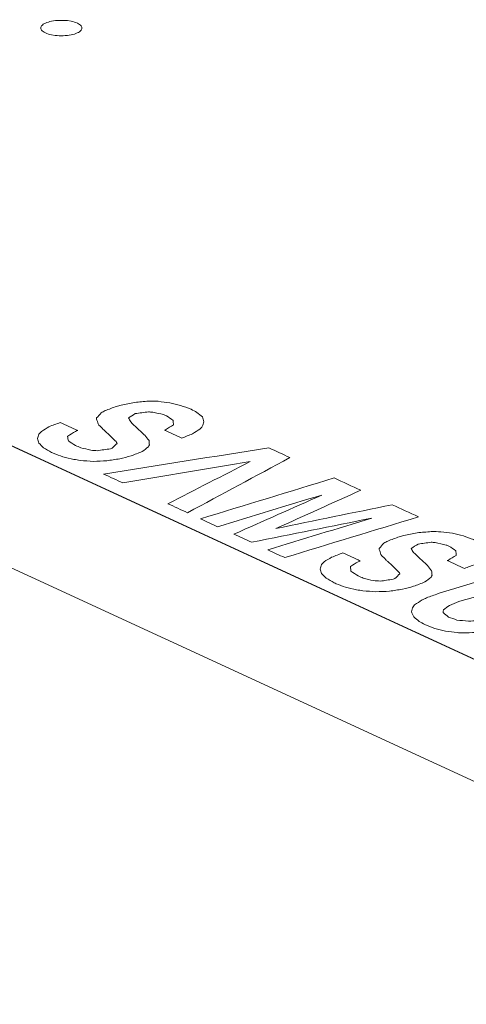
# Model space of a CAD drawing. Header units: inches. Extents: x 511 to 849, y 252 to 484.
# Tile 31 of 235: x 647.38 to 652.79, y 284 to 295.94. Entities that reach past the tile are written whole.
import ezdxf

# ---------------------------------------------------------------- set-up
doc = ezdxf.new("R2010")
doc.units = ezdxf.units.IN
doc.header["$MEASUREMENT"] = 0
doc.layers.add('1', color=7, linetype='Continuous')

# ---------------------------------------------------------------- blocks, each defined once
blk = doc.blocks.new('block 3551')
at = {"layer": '1', "color": 18, "lineweight": 13, "true_color": 0x4c0000}
blk.add_lwpolyline([(682.1, 274.711), (617.853, 304.348)], dxfattribs=at)
blk = doc.blocks.new('block 3567')
at = {"layer": '1', "color": 18, "lineweight": 13, "true_color": 0x4c0000}
blk.add_lwpolyline([(682.1, 274.711), (617.853, 304.348)], dxfattribs=at)
blk = doc.blocks.new('block 5629')
at = {"layer": '1', "color": 155, "lineweight": 18, "true_color": 0x4c7299}
blk.add_lwpolyline([(682.1, 274.711), (617.853, 304.348)], dxfattribs=at)
blk = doc.blocks.new('block 5651')
at = {"layer": '1', "color": 155, "lineweight": 18, "true_color": 0x4c7299}
blk.add_lwpolyline([(682.1, 273.228), (617.853, 302.865)], dxfattribs=at)
blk = doc.blocks.new('block 5659')
at = {"layer": '1', "color": 18, "lineweight": 13, "true_color": 0x4c0000}
blk.add_lwpolyline([(661.499, 284.214), (637.262, 295.394), (625.144, 300.984), (619.085, 303.779), (618.327, 304.129), (617.949, 304.303), (618.2, 304.454), (618.91, 304.836), (618.973, 305.299), (618.364, 305.709), (617.291, 305.932)], dxfattribs=at)
blk = doc.blocks.new('block 5721')
at = {"layer": '1', "color": 18, "lineweight": 13, "true_color": 0x4c0000}
blk.add_lwpolyline([(647.724, 295.914), (647.743, 295.919), (647.764, 295.924), (647.787, 295.928), (647.81, 295.931), (647.834, 295.933), (647.859, 295.934), (647.909, 295.934), (647.933, 295.933), (647.956, 295.931), (648, 295.924), (648.021, 295.919), (648.041, 295.914), (648.059, 295.907), (648.076, 295.9), (648.091, 295.893), (648.104, 295.885), (648.114, 295.876), (648.122, 295.867), (648.128, 295.859), (648.131, 295.85), (648.132, 295.841), (648.131, 295.832), (648.128, 295.823), (648.121, 295.813), (648.113, 295.805), (648.102, 295.796), (648.089, 295.788), (648.074, 295.781), (648.058, 295.774), (648.04, 295.768), (648.021, 295.763), (648, 295.758), (647.978, 295.754), (647.955, 295.751), (647.93, 295.749), (647.905, 295.747), (647.856, 295.748), (647.831, 295.749), (647.808, 295.751), (647.764, 295.758), (647.743, 295.763), (647.724, 295.768), (647.705, 295.775), (647.688, 295.782), (647.673, 295.789), (647.661, 295.797), (647.65, 295.806), (647.642, 295.814), (647.637, 295.823), (647.633, 295.832), (647.632, 295.841), (647.633, 295.85), (647.637, 295.859), (647.643, 295.868), (647.652, 295.877), (647.663, 295.886), (647.676, 295.894), (647.69, 295.901), (647.707, 295.908), (647.724, 295.914)], dxfattribs=at)
blk = doc.blocks.new('block 5811')
at = {"layer": '1', "color": 18, "lineweight": 13, "true_color": 0x4c0000}
blk.add_lwpolyline([(647.724, 295.914), (647.743, 295.919), (647.764, 295.924), (647.787, 295.928), (647.81, 295.931), (647.834, 295.933), (647.859, 295.934), (647.909, 295.934), (647.933, 295.933), (647.956, 295.931), (648, 295.924), (648.021, 295.919), (648.041, 295.914), (648.059, 295.907), (648.076, 295.9), (648.091, 295.893), (648.104, 295.885), (648.114, 295.876), (648.122, 295.867), (648.128, 295.859), (648.131, 295.85), (648.132, 295.841), (648.131, 295.832), (648.128, 295.823), (648.121, 295.813), (648.113, 295.805), (648.102, 295.796), (648.089, 295.788), (648.074, 295.781), (648.058, 295.774), (648.04, 295.768), (648.021, 295.763), (648, 295.758), (647.978, 295.754), (647.955, 295.751), (647.93, 295.749), (647.905, 295.747), (647.856, 295.748), (647.831, 295.749), (647.808, 295.751), (647.764, 295.758), (647.743, 295.763), (647.724, 295.768), (647.705, 295.775), (647.688, 295.782), (647.673, 295.789), (647.661, 295.797), (647.65, 295.806), (647.642, 295.814), (647.637, 295.823), (647.633, 295.832), (647.632, 295.841), (647.633, 295.85), (647.637, 295.859), (647.643, 295.868), (647.652, 295.877), (647.663, 295.886), (647.676, 295.894), (647.69, 295.901), (647.707, 295.908), (647.724, 295.914)], dxfattribs=at)
blk = doc.blocks.new('block 5837')
at = {"layer": '1', "color": 18, "lineweight": 13, "true_color": 0x4c0000}
blk.add_lwpolyline([(661.499, 284.214), (637.262, 295.394), (625.144, 300.984), (619.085, 303.779), (618.327, 304.129), (617.949, 304.303), (618.2, 304.454), (618.91, 304.836), (618.973, 305.299), (618.364, 305.709), (617.291, 305.932)], dxfattribs=at)
blk = doc.blocks.new('block 5871')
at = {"layer": '1', "color": 18, "lineweight": 13, "true_color": 0x4c0000}
blk.add_open_spline([(652.214, 289.912), (651.673, 289.747), (651.133, 289.582), (650.593, 289.417), (650.524, 289.448), (650.456, 289.48), (650.387, 289.511), (650.807, 289.64), (651.227, 289.768), (651.647, 289.896), (651.161, 289.798), (650.675, 289.701), (650.189, 289.603), (650.118, 289.636), (650.047, 289.668), (649.976, 289.701), (650.331, 289.859), (650.687, 290.017), (651.042, 290.176), (650.618, 290.049), (650.198, 289.921), (649.778, 289.792), (649.709, 289.824), (649.64, 289.856), (649.571, 289.888), (650.111, 290.053), (650.651, 290.218), (651.191, 290.383), (651.299, 290.333), (651.408, 290.283), (651.516, 290.234), (651.172, 290.079), (650.827, 289.925), (650.483, 289.77), (650.955, 289.866), (651.425, 289.962), (651.895, 290.059), (652.001, 290.01), (652.107, 289.961), (652.214, 289.912)], degree=3, knots=[0, 0, 0, 0, 1, 1, 1, 2, 2, 2, 3, 3, 3, 4, 4, 4, 5, 5, 5, 6, 6, 6, 7, 7, 7, 8, 8, 8, 9, 9, 9, 10, 10, 10, 11, 11, 11, 12, 12, 12, 13, 13, 13, 13], dxfattribs=at)
blk = doc.blocks.new('block 5872')
at = {"layer": '1', "color": 18, "lineweight": 13, "true_color": 0x4c0000}
blk.add_open_spline([(651.508, 289.376), (651.499, 289.373), (651.49, 289.37), (651.481, 289.367), (651.451, 289.348), (651.421, 289.329), (651.391, 289.31), (651.39, 289.308), (651.389, 289.306), (651.388, 289.304), (651.391, 289.286), (651.393, 289.268), (651.395, 289.251), (651.425, 289.232), (651.454, 289.213), (651.483, 289.195), (651.504, 289.186), (651.525, 289.177), (651.545, 289.168), (651.586, 289.158), (651.627, 289.148), (651.668, 289.138), (651.695, 289.136), (651.722, 289.134), (651.749, 289.132), (651.802, 289.139), (651.854, 289.147), (651.907, 289.155), (651.914, 289.158), (651.921, 289.16), (651.928, 289.163), (651.948, 289.182), (651.968, 289.202), (651.988, 289.221), (651.984, 289.228), (651.981, 289.234), (651.977, 289.241), (651.956, 289.262), (651.934, 289.283), (651.913, 289.304), (651.889, 289.326), (651.866, 289.348), (651.842, 289.369), (651.834, 289.377), (651.826, 289.384), (651.818, 289.392), (651.801, 289.409), (651.784, 289.426), (651.767, 289.444), (651.764, 289.448), (651.762, 289.452), (651.759, 289.456), (651.752, 289.476), (651.745, 289.496), (651.739, 289.516), (651.739, 289.52), (651.738, 289.525), (651.738, 289.529), (651.757, 289.55), (651.775, 289.571), (651.793, 289.592), (651.809, 289.601), (651.825, 289.609), (651.841, 289.618), (651.888, 289.635), (651.935, 289.653), (651.981, 289.67), (651.999, 289.675), (652.018, 289.681), (652.036, 289.686), (652.09, 289.697), (652.145, 289.708), (652.199, 289.719), (652.256, 289.723), (652.313, 289.728), (652.369, 289.732), (652.408, 289.732), (652.447, 289.732), (652.486, 289.731), (652.533, 289.725), (652.581, 289.72), (652.628, 289.714), (652.672, 289.703), (652.715, 289.693), (652.759, 289.682), (652.801, 289.666), (652.843, 289.651), (652.885, 289.635), (652.909, 289.622), (652.933, 289.608), (652.957, 289.595), (652.979, 289.577), (653, 289.559), (653.022, 289.541), (653.028, 289.522), (653.035, 289.503), (653.041, 289.484), (653.035, 289.465), (653.029, 289.446), (653.023, 289.426), (653.013, 289.416), (653.003, 289.405), (652.993, 289.394), (652.964, 289.375), (652.934, 289.355), (652.905, 289.336), (652.861, 289.319), (652.816, 289.302), (652.772, 289.285), (652.702, 289.317), (652.633, 289.35), (652.563, 289.382), (652.568, 289.383), (652.572, 289.385), (652.577, 289.386), (652.608, 289.405), (652.639, 289.425), (652.67, 289.444), (652.67, 289.464), (652.67, 289.482), (652.669, 289.5), (652.641, 289.519), (652.612, 289.537), (652.584, 289.556), (652.573, 289.561), (652.562, 289.565), (652.551, 289.57), (652.507, 289.58), (652.462, 289.59), (652.418, 289.6), (652.401, 289.601), (652.384, 289.602), (652.368, 289.604), (652.315, 289.596), (652.262, 289.589), (652.21, 289.582), (652.182, 289.564), (652.154, 289.546), (652.126, 289.528), (652.135, 289.512), (652.144, 289.497), (652.153, 289.481), (652.206, 289.429), (652.26, 289.379), (652.314, 289.329), (652.318, 289.327), (652.321, 289.324), (652.324, 289.321), (652.341, 289.3), (652.358, 289.279), (652.374, 289.258), (652.376, 289.24), (652.377, 289.221), (652.379, 289.203), (652.375, 289.195), (652.372, 289.187), (652.368, 289.179), (652.343, 289.16), (652.318, 289.141), (652.292, 289.122), (652.247, 289.104), (652.201, 289.087), (652.156, 289.069), (652.111, 289.057), (652.067, 289.046), (652.022, 289.034), (651.968, 289.026), (651.915, 289.018), (651.861, 289.01), (651.807, 289.007), (651.753, 289.005), (651.699, 289.003), (651.646, 289.007), (651.593, 289.011), (651.54, 289.015), (651.514, 289.019), (651.488, 289.023), (651.463, 289.026), (651.418, 289.037), (651.373, 289.047), (651.328, 289.058), (651.29, 289.072), (651.253, 289.087), (651.215, 289.101), (651.207, 289.105), (651.198, 289.109), (651.19, 289.113), (651.158, 289.131), (651.126, 289.149), (651.095, 289.168), (651.076, 289.186), (651.057, 289.205), (651.039, 289.224), (651.032, 289.242), (651.026, 289.261), (651.02, 289.279), (651.026, 289.296), (651.032, 289.314), (651.039, 289.332), (651.049, 289.343), (651.059, 289.355), (651.069, 289.366), (651.1, 289.385), (651.131, 289.403), (651.161, 289.422), (651.207, 289.439), (651.252, 289.457), (651.297, 289.474), (651.367, 289.441), (651.438, 289.409), (651.508, 289.376)], degree=3, knots=[0, 0, 0, 0, 1, 1, 1, 2, 2, 2, 3, 3, 3, 4, 4, 4, 5, 5, 5, 6, 6, 6, 7, 7, 7, 8, 8, 8, 9, 9, 9, 10, 10, 10, 11, 11, 11, 12, 12, 12, 13, 13, 13, 14, 14, 14, 15, 15, 15, 16, 16, 16, 17, 17, 17, 18, 18, 18, 19, 19, 19, 20, 20, 20, 21, 21, 21, 22, 22, 22, 23, 23, 23, 24, 24, 24, 25, 25, 25, 26, 26, 26, 27, 27, 27, 28, 28, 28, 29, 29, 29, 30, 30, 30, 31, 31, 31, 32, 32, 32, 33, 33, 33, 34, 34, 34, 35, 35, 35, 36, 36, 36, 37, 37, 37, 38, 38, 38, 39, 39, 39, 40, 40, 40, 41, 41, 41, 42, 42, 42, 43, 43, 43, 44, 44, 44, 45, 45, 45, 46, 46, 46, 47, 47, 47, 48, 48, 48, 49, 49, 49, 50, 50, 50, 51, 51, 51, 52, 52, 52, 53, 53, 53, 54, 54, 54, 55, 55, 55, 56, 56, 56, 57, 57, 57, 58, 58, 58, 59, 59, 59, 60, 60, 60, 61, 61, 61, 62, 62, 62, 63, 63, 63, 64, 64, 64, 65, 65, 65, 66, 66, 66, 67, 67, 67, 68, 68, 68, 69, 69, 69, 70, 70, 70, 70], dxfattribs=at)
blk = doc.blocks.new('block 5873')
at = {"layer": '1', "color": 18, "lineweight": 13, "true_color": 0x4c0000}
blk.add_open_spline([(648.08, 290.958), (648.071, 290.955), (648.062, 290.952), (648.053, 290.948), (648.022, 290.93), (647.991, 290.911), (647.961, 290.892), (647.96, 290.89), (647.959, 290.889), (647.958, 290.887), (647.961, 290.869), (647.964, 290.85), (647.967, 290.832), (647.996, 290.814), (648.025, 290.795), (648.054, 290.776), (648.075, 290.767), (648.096, 290.759), (648.117, 290.75), (648.158, 290.74), (648.199, 290.73), (648.24, 290.719), (648.266, 290.718), (648.292, 290.716), (648.318, 290.714), (648.371, 290.722), (648.424, 290.73), (648.477, 290.737), (648.484, 290.74), (648.492, 290.742), (648.5, 290.744), (648.519, 290.764), (648.538, 290.784), (648.558, 290.803), (648.554, 290.81), (648.55, 290.817), (648.547, 290.824), (648.526, 290.844), (648.505, 290.865), (648.484, 290.885), (648.461, 290.907), (648.437, 290.929), (648.414, 290.951), (648.406, 290.958), (648.398, 290.966), (648.39, 290.973), (648.373, 290.99), (648.356, 291.008), (648.338, 291.025), (648.335, 291.03), (648.332, 291.034), (648.329, 291.038), (648.322, 291.058), (648.315, 291.078), (648.308, 291.098), (648.309, 291.103), (648.309, 291.107), (648.31, 291.111), (648.328, 291.132), (648.347, 291.152), (648.365, 291.173), (648.381, 291.182), (648.397, 291.191), (648.413, 291.2), (648.459, 291.217), (648.505, 291.235), (648.551, 291.252), (648.57, 291.257), (648.588, 291.263), (648.607, 291.268), (648.662, 291.279), (648.716, 291.289), (648.771, 291.3), (648.827, 291.305), (648.883, 291.31), (648.939, 291.315), (648.978, 291.314), (649.018, 291.313), (649.058, 291.313), (649.104, 291.307), (649.151, 291.302), (649.197, 291.296), (649.241, 291.286), (649.285, 291.275), (649.329, 291.264), (649.371, 291.248), (649.414, 291.232), (649.456, 291.217), (649.48, 291.204), (649.503, 291.191), (649.527, 291.178), (649.549, 291.159), (649.571, 291.141), (649.593, 291.123), (649.599, 291.104), (649.605, 291.085), (649.611, 291.066), (649.605, 291.047), (649.599, 291.028), (649.592, 291.009), (649.583, 290.998), (649.573, 290.987), (649.563, 290.976), (649.533, 290.957), (649.504, 290.938), (649.474, 290.918), (649.431, 290.901), (649.387, 290.884), (649.344, 290.867), (649.274, 290.899), (649.204, 290.931), (649.134, 290.963), (649.138, 290.965), (649.143, 290.967), (649.147, 290.969), (649.178, 290.988), (649.21, 291.007), (649.242, 291.026), (649.241, 291.046), (649.24, 291.064), (649.238, 291.082), (649.211, 291.101), (649.183, 291.119), (649.156, 291.138), (649.144, 291.143), (649.132, 291.147), (649.12, 291.152), (649.077, 291.162), (649.033, 291.172), (648.99, 291.181), (648.973, 291.183), (648.956, 291.184), (648.939, 291.185), (648.886, 291.178), (648.833, 291.171), (648.779, 291.164), (648.751, 291.146), (648.724, 291.129), (648.696, 291.111), (648.705, 291.095), (648.714, 291.079), (648.723, 291.063), (648.776, 291.012), (648.83, 290.962), (648.884, 290.912), (648.887, 290.909), (648.89, 290.906), (648.894, 290.903), (648.911, 290.882), (648.928, 290.861), (648.946, 290.839), (648.947, 290.821), (648.949, 290.803), (648.95, 290.785), (648.947, 290.777), (648.943, 290.769), (648.94, 290.761), (648.914, 290.742), (648.889, 290.723), (648.864, 290.704), (648.818, 290.686), (648.773, 290.668), (648.727, 290.65), (648.682, 290.639), (648.637, 290.628), (648.592, 290.616), (648.539, 290.608), (648.485, 290.6), (648.432, 290.591), (648.378, 290.589), (648.324, 290.587), (648.271, 290.584), (648.218, 290.588), (648.165, 290.592), (648.112, 290.596), (648.085, 290.6), (648.059, 290.605), (648.032, 290.609), (647.988, 290.619), (647.944, 290.629), (647.9, 290.639), (647.861, 290.654), (647.823, 290.669), (647.784, 290.684), (647.777, 290.687), (647.769, 290.691), (647.761, 290.694), (647.729, 290.713), (647.697, 290.731), (647.664, 290.75), (647.646, 290.769), (647.628, 290.787), (647.61, 290.806), (647.604, 290.824), (647.598, 290.842), (647.592, 290.86), (647.597, 290.878), (647.603, 290.896), (647.608, 290.914), (647.619, 290.925), (647.63, 290.936), (647.641, 290.948), (647.671, 290.967), (647.701, 290.986), (647.731, 291.005), (647.777, 291.022), (647.822, 291.039), (647.868, 291.055), (647.939, 291.023), (648.009, 290.99), (648.08, 290.958)], degree=3, knots=[0, 0, 0, 0, 1, 1, 1, 2, 2, 2, 3, 3, 3, 4, 4, 4, 5, 5, 5, 6, 6, 6, 7, 7, 7, 8, 8, 8, 9, 9, 9, 10, 10, 10, 11, 11, 11, 12, 12, 12, 13, 13, 13, 14, 14, 14, 15, 15, 15, 16, 16, 16, 17, 17, 17, 18, 18, 18, 19, 19, 19, 20, 20, 20, 21, 21, 21, 22, 22, 22, 23, 23, 23, 24, 24, 24, 25, 25, 25, 26, 26, 26, 27, 27, 27, 28, 28, 28, 29, 29, 29, 30, 30, 30, 31, 31, 31, 32, 32, 32, 33, 33, 33, 34, 34, 34, 35, 35, 35, 36, 36, 36, 37, 37, 37, 38, 38, 38, 39, 39, 39, 40, 40, 40, 41, 41, 41, 42, 42, 42, 43, 43, 43, 44, 44, 44, 45, 45, 45, 46, 46, 46, 47, 47, 47, 48, 48, 48, 49, 49, 49, 50, 50, 50, 51, 51, 51, 52, 52, 52, 53, 53, 53, 54, 54, 54, 55, 55, 55, 56, 56, 56, 57, 57, 57, 58, 58, 58, 59, 59, 59, 60, 60, 60, 61, 61, 61, 62, 62, 62, 63, 63, 63, 64, 64, 64, 65, 65, 65, 66, 66, 66, 67, 67, 67, 68, 68, 68, 69, 69, 69, 70, 70, 70, 70], dxfattribs=at)
blk = doc.blocks.new('block 5874')
at = {"layer": '1', "color": 18, "lineweight": 13, "true_color": 0x4c0000}
blk.add_open_spline([(650.655, 290.631), (650.241, 290.407), (649.827, 290.184), (649.413, 289.961), (649.333, 289.998), (649.254, 290.034), (649.175, 290.071), (649.508, 290.241), (649.841, 290.412), (650.174, 290.583), (649.659, 290.496), (649.144, 290.409), (648.629, 290.323), (648.551, 290.359), (648.473, 290.395), (648.394, 290.431), (649.063, 290.537), (649.731, 290.643), (650.399, 290.749), (650.485, 290.709), (650.57, 290.67), (650.655, 290.631)], degree=3, knots=[0, 0, 0, 0, 1, 1, 1, 2, 2, 2, 3, 3, 3, 4, 4, 4, 5, 5, 5, 6, 6, 6, 7, 7, 7, 7], dxfattribs=at)
blk = doc.blocks.new('block 5875')
at = {"layer": '1', "color": 18, "lineweight": 13, "true_color": 0x4c0000}
blk.add_open_spline([(654.381, 288.912), (654.032, 288.805), (653.683, 288.698), (653.333, 288.592), (653.302, 288.582), (653.271, 288.573), (653.24, 288.564), (653.184, 288.552), (653.128, 288.54), (653.072, 288.528), (653.018, 288.521), (652.964, 288.515), (652.91, 288.508), (652.858, 288.507), (652.805, 288.505), (652.752, 288.504), (652.73, 288.505), (652.707, 288.506), (652.684, 288.507), (652.637, 288.513), (652.59, 288.519), (652.543, 288.526), (652.5, 288.536), (652.456, 288.547), (652.412, 288.558), (652.372, 288.573), (652.331, 288.589), (652.291, 288.605), (652.268, 288.618), (652.244, 288.631), (652.221, 288.644), (652.2, 288.661), (652.179, 288.679), (652.158, 288.697), (652.147, 288.72), (652.138, 288.741), (652.128, 288.761), (652.135, 288.781), (652.142, 288.802), (652.148, 288.822), (652.155, 288.829), (652.161, 288.837), (652.167, 288.844), (652.198, 288.864), (652.229, 288.884), (652.26, 288.905), (652.277, 288.913), (652.294, 288.921), (652.311, 288.929), (652.359, 288.946), (652.406, 288.963), (652.453, 288.98), (652.81, 289.089), (653.167, 289.198), (653.524, 289.307), (653.6, 289.272), (653.675, 289.237), (653.751, 289.203), (653.403, 289.096), (653.054, 288.99), (652.706, 288.883), (652.667, 288.868), (652.628, 288.853), (652.589, 288.838), (652.565, 288.82), (652.542, 288.802), (652.518, 288.783), (652.516, 288.772), (652.515, 288.761), (652.513, 288.75), (652.535, 288.732), (652.557, 288.714), (652.579, 288.696), (652.613, 288.684), (652.647, 288.672), (652.68, 288.66), (652.727, 288.655), (652.774, 288.65), (652.821, 288.646), (652.857, 288.648), (652.892, 288.651), (652.928, 288.653), (652.984, 288.666), (653.041, 288.679), (653.097, 288.692), (653.45, 288.8), (653.803, 288.908), (654.157, 289.015), (654.232, 288.981), (654.306, 288.946), (654.381, 288.912)], degree=3, knots=[0, 0, 0, 0, 1, 1, 1, 2, 2, 2, 3, 3, 3, 4, 4, 4, 5, 5, 5, 6, 6, 6, 7, 7, 7, 8, 8, 8, 9, 9, 9, 10, 10, 10, 11, 11, 11, 12, 12, 12, 13, 13, 13, 14, 14, 14, 15, 15, 15, 16, 16, 16, 17, 17, 17, 18, 18, 18, 19, 19, 19, 20, 20, 20, 21, 21, 21, 22, 22, 22, 23, 23, 23, 24, 24, 24, 25, 25, 25, 26, 26, 26, 27, 27, 27, 28, 28, 28, 29, 29, 29, 30, 30, 30, 30], dxfattribs=at)
blk = doc.blocks.new('block 5903')
at = {"layer": '1', "color": 18, "lineweight": 13, "true_color": 0x4c0000}
blk.add_open_spline([(648.08, 290.958), (648.071, 290.955), (648.062, 290.952), (648.053, 290.948), (648.022, 290.93), (647.991, 290.911), (647.961, 290.892), (647.96, 290.89), (647.959, 290.889), (647.958, 290.887), (647.961, 290.869), (647.964, 290.85), (647.967, 290.832), (647.996, 290.814), (648.025, 290.795), (648.054, 290.776), (648.075, 290.767), (648.096, 290.759), (648.117, 290.75), (648.158, 290.74), (648.199, 290.73), (648.24, 290.719), (648.266, 290.718), (648.292, 290.716), (648.318, 290.714), (648.371, 290.722), (648.424, 290.73), (648.477, 290.737), (648.484, 290.74), (648.492, 290.742), (648.5, 290.744), (648.519, 290.764), (648.538, 290.784), (648.558, 290.803), (648.554, 290.81), (648.55, 290.817), (648.547, 290.824), (648.526, 290.844), (648.505, 290.865), (648.484, 290.885), (648.461, 290.907), (648.437, 290.929), (648.414, 290.951), (648.406, 290.958), (648.398, 290.966), (648.39, 290.973), (648.373, 290.99), (648.356, 291.008), (648.338, 291.025), (648.335, 291.03), (648.332, 291.034), (648.329, 291.038), (648.322, 291.058), (648.315, 291.078), (648.308, 291.098), (648.309, 291.103), (648.309, 291.107), (648.31, 291.111), (648.328, 291.132), (648.347, 291.152), (648.365, 291.173), (648.381, 291.182), (648.397, 291.191), (648.413, 291.2), (648.459, 291.217), (648.505, 291.235), (648.551, 291.252), (648.57, 291.257), (648.588, 291.263), (648.607, 291.268), (648.662, 291.279), (648.716, 291.289), (648.771, 291.3), (648.827, 291.305), (648.883, 291.31), (648.939, 291.315), (648.978, 291.314), (649.018, 291.313), (649.058, 291.313), (649.104, 291.307), (649.151, 291.302), (649.197, 291.296), (649.241, 291.286), (649.285, 291.275), (649.329, 291.264), (649.371, 291.248), (649.414, 291.232), (649.456, 291.217), (649.48, 291.204), (649.503, 291.191), (649.527, 291.178), (649.549, 291.159), (649.571, 291.141), (649.593, 291.123), (649.599, 291.104), (649.605, 291.085), (649.611, 291.066), (649.605, 291.047), (649.599, 291.028), (649.592, 291.009), (649.583, 290.998), (649.573, 290.987), (649.563, 290.976), (649.533, 290.957), (649.504, 290.938), (649.474, 290.918), (649.431, 290.901), (649.387, 290.884), (649.344, 290.867), (649.274, 290.899), (649.204, 290.931), (649.134, 290.963), (649.138, 290.965), (649.143, 290.967), (649.147, 290.969), (649.178, 290.988), (649.21, 291.007), (649.242, 291.026), (649.241, 291.046), (649.24, 291.064), (649.238, 291.082), (649.211, 291.101), (649.183, 291.119), (649.156, 291.138), (649.144, 291.143), (649.132, 291.147), (649.12, 291.152), (649.077, 291.162), (649.033, 291.172), (648.99, 291.181), (648.973, 291.183), (648.956, 291.184), (648.939, 291.185), (648.886, 291.178), (648.833, 291.171), (648.779, 291.164), (648.751, 291.146), (648.724, 291.129), (648.696, 291.111), (648.705, 291.095), (648.714, 291.079), (648.723, 291.063), (648.776, 291.012), (648.83, 290.962), (648.884, 290.912), (648.887, 290.909), (648.89, 290.906), (648.894, 290.903), (648.911, 290.882), (648.928, 290.861), (648.946, 290.839), (648.947, 290.821), (648.949, 290.803), (648.95, 290.785), (648.947, 290.777), (648.943, 290.769), (648.94, 290.761), (648.914, 290.742), (648.889, 290.723), (648.864, 290.704), (648.818, 290.686), (648.773, 290.668), (648.727, 290.65), (648.682, 290.639), (648.637, 290.628), (648.592, 290.616), (648.539, 290.608), (648.485, 290.6), (648.432, 290.591), (648.378, 290.589), (648.324, 290.587), (648.271, 290.584), (648.218, 290.588), (648.165, 290.592), (648.112, 290.596), (648.085, 290.6), (648.059, 290.605), (648.032, 290.609), (647.988, 290.619), (647.944, 290.629), (647.9, 290.639), (647.861, 290.654), (647.823, 290.669), (647.784, 290.684), (647.777, 290.687), (647.769, 290.691), (647.761, 290.694), (647.729, 290.713), (647.697, 290.731), (647.664, 290.75), (647.646, 290.769), (647.628, 290.787), (647.61, 290.806), (647.604, 290.824), (647.598, 290.842), (647.592, 290.86), (647.597, 290.878), (647.603, 290.896), (647.608, 290.914), (647.619, 290.925), (647.63, 290.936), (647.641, 290.948), (647.671, 290.967), (647.701, 290.986), (647.731, 291.005), (647.777, 291.022), (647.822, 291.039), (647.868, 291.055), (647.939, 291.023), (648.009, 290.99), (648.08, 290.958)], degree=3, knots=[0, 0, 0, 0, 1, 1, 1, 2, 2, 2, 3, 3, 3, 4, 4, 4, 5, 5, 5, 6, 6, 6, 7, 7, 7, 8, 8, 8, 9, 9, 9, 10, 10, 10, 11, 11, 11, 12, 12, 12, 13, 13, 13, 14, 14, 14, 15, 15, 15, 16, 16, 16, 17, 17, 17, 18, 18, 18, 19, 19, 19, 20, 20, 20, 21, 21, 21, 22, 22, 22, 23, 23, 23, 24, 24, 24, 25, 25, 25, 26, 26, 26, 27, 27, 27, 28, 28, 28, 29, 29, 29, 30, 30, 30, 31, 31, 31, 32, 32, 32, 33, 33, 33, 34, 34, 34, 35, 35, 35, 36, 36, 36, 37, 37, 37, 38, 38, 38, 39, 39, 39, 40, 40, 40, 41, 41, 41, 42, 42, 42, 43, 43, 43, 44, 44, 44, 45, 45, 45, 46, 46, 46, 47, 47, 47, 48, 48, 48, 49, 49, 49, 50, 50, 50, 51, 51, 51, 52, 52, 52, 53, 53, 53, 54, 54, 54, 55, 55, 55, 56, 56, 56, 57, 57, 57, 58, 58, 58, 59, 59, 59, 60, 60, 60, 61, 61, 61, 62, 62, 62, 63, 63, 63, 64, 64, 64, 65, 65, 65, 66, 66, 66, 67, 67, 67, 68, 68, 68, 69, 69, 69, 70, 70, 70, 70], dxfattribs=at)
blk = doc.blocks.new('block 5912')
at = {"layer": '1', "color": 18, "lineweight": 13, "true_color": 0x4c0000}
blk.add_open_spline([(654.381, 288.912), (654.032, 288.805), (653.683, 288.698), (653.333, 288.592), (653.302, 288.582), (653.271, 288.573), (653.24, 288.564), (653.184, 288.552), (653.128, 288.54), (653.072, 288.528), (653.018, 288.521), (652.964, 288.515), (652.91, 288.508), (652.858, 288.507), (652.805, 288.505), (652.752, 288.504), (652.73, 288.505), (652.707, 288.506), (652.684, 288.507), (652.637, 288.513), (652.59, 288.519), (652.543, 288.526), (652.5, 288.536), (652.456, 288.547), (652.412, 288.558), (652.372, 288.573), (652.331, 288.589), (652.291, 288.605), (652.268, 288.618), (652.244, 288.631), (652.221, 288.644), (652.2, 288.661), (652.179, 288.679), (652.158, 288.697), (652.147, 288.72), (652.138, 288.741), (652.128, 288.761), (652.135, 288.781), (652.142, 288.802), (652.148, 288.822), (652.155, 288.829), (652.161, 288.837), (652.167, 288.844), (652.198, 288.864), (652.229, 288.884), (652.26, 288.905), (652.277, 288.913), (652.294, 288.921), (652.311, 288.929), (652.359, 288.946), (652.406, 288.963), (652.453, 288.98), (652.81, 289.089), (653.167, 289.198), (653.524, 289.307), (653.6, 289.272), (653.675, 289.237), (653.751, 289.203), (653.403, 289.096), (653.054, 288.99), (652.706, 288.883), (652.667, 288.868), (652.628, 288.853), (652.589, 288.838), (652.565, 288.82), (652.542, 288.802), (652.518, 288.783), (652.516, 288.772), (652.515, 288.761), (652.513, 288.75), (652.535, 288.732), (652.557, 288.714), (652.579, 288.696), (652.613, 288.684), (652.647, 288.672), (652.68, 288.66), (652.727, 288.655), (652.774, 288.65), (652.821, 288.646), (652.857, 288.648), (652.892, 288.651), (652.928, 288.653), (652.984, 288.666), (653.041, 288.679), (653.097, 288.692), (653.45, 288.8), (653.803, 288.908), (654.157, 289.015), (654.232, 288.981), (654.306, 288.946), (654.381, 288.912)], degree=3, knots=[0, 0, 0, 0, 1, 1, 1, 2, 2, 2, 3, 3, 3, 4, 4, 4, 5, 5, 5, 6, 6, 6, 7, 7, 7, 8, 8, 8, 9, 9, 9, 10, 10, 10, 11, 11, 11, 12, 12, 12, 13, 13, 13, 14, 14, 14, 15, 15, 15, 16, 16, 16, 17, 17, 17, 18, 18, 18, 19, 19, 19, 20, 20, 20, 21, 21, 21, 22, 22, 22, 23, 23, 23, 24, 24, 24, 25, 25, 25, 26, 26, 26, 27, 27, 27, 28, 28, 28, 29, 29, 29, 30, 30, 30, 30], dxfattribs=at)
blk = doc.blocks.new('block 5915')
at = {"layer": '1', "color": 18, "lineweight": 13, "true_color": 0x4c0000}
blk.add_open_spline([(651.508, 289.376), (651.499, 289.373), (651.49, 289.37), (651.481, 289.367), (651.451, 289.348), (651.421, 289.329), (651.391, 289.31), (651.39, 289.308), (651.389, 289.306), (651.388, 289.304), (651.391, 289.286), (651.393, 289.268), (651.395, 289.251), (651.425, 289.232), (651.454, 289.213), (651.483, 289.195), (651.504, 289.186), (651.525, 289.177), (651.545, 289.168), (651.586, 289.158), (651.627, 289.148), (651.668, 289.138), (651.695, 289.136), (651.722, 289.134), (651.749, 289.132), (651.802, 289.139), (651.854, 289.147), (651.907, 289.155), (651.914, 289.158), (651.921, 289.16), (651.928, 289.163), (651.948, 289.182), (651.968, 289.202), (651.988, 289.221), (651.984, 289.228), (651.981, 289.234), (651.977, 289.241), (651.956, 289.262), (651.934, 289.283), (651.913, 289.304), (651.889, 289.326), (651.866, 289.348), (651.842, 289.369), (651.834, 289.377), (651.826, 289.384), (651.818, 289.392), (651.801, 289.409), (651.784, 289.426), (651.767, 289.444), (651.764, 289.448), (651.762, 289.452), (651.759, 289.456), (651.752, 289.476), (651.745, 289.496), (651.739, 289.516), (651.739, 289.52), (651.738, 289.525), (651.738, 289.529), (651.757, 289.55), (651.775, 289.571), (651.793, 289.592), (651.809, 289.601), (651.825, 289.609), (651.841, 289.618), (651.888, 289.635), (651.935, 289.653), (651.981, 289.67), (651.999, 289.675), (652.018, 289.681), (652.036, 289.686), (652.09, 289.697), (652.145, 289.708), (652.199, 289.719), (652.256, 289.723), (652.313, 289.728), (652.369, 289.732), (652.408, 289.732), (652.447, 289.732), (652.486, 289.731), (652.533, 289.725), (652.581, 289.72), (652.628, 289.714), (652.672, 289.703), (652.715, 289.693), (652.759, 289.682), (652.801, 289.666), (652.843, 289.651), (652.885, 289.635), (652.909, 289.622), (652.933, 289.608), (652.957, 289.595), (652.979, 289.577), (653, 289.559), (653.022, 289.541), (653.028, 289.522), (653.035, 289.503), (653.041, 289.484), (653.035, 289.465), (653.029, 289.446), (653.023, 289.426), (653.013, 289.416), (653.003, 289.405), (652.993, 289.394), (652.964, 289.375), (652.934, 289.355), (652.905, 289.336), (652.861, 289.319), (652.816, 289.302), (652.772, 289.285), (652.702, 289.317), (652.633, 289.35), (652.563, 289.382), (652.568, 289.383), (652.572, 289.385), (652.577, 289.386), (652.608, 289.405), (652.639, 289.425), (652.67, 289.444), (652.67, 289.464), (652.67, 289.482), (652.669, 289.5), (652.641, 289.519), (652.612, 289.537), (652.584, 289.556), (652.573, 289.561), (652.562, 289.565), (652.551, 289.57), (652.507, 289.58), (652.462, 289.59), (652.418, 289.6), (652.401, 289.601), (652.384, 289.602), (652.368, 289.604), (652.315, 289.596), (652.262, 289.589), (652.21, 289.582), (652.182, 289.564), (652.154, 289.546), (652.126, 289.528), (652.135, 289.512), (652.144, 289.497), (652.153, 289.481), (652.206, 289.429), (652.26, 289.379), (652.314, 289.329), (652.318, 289.327), (652.321, 289.324), (652.324, 289.321), (652.341, 289.3), (652.358, 289.279), (652.374, 289.258), (652.376, 289.24), (652.377, 289.221), (652.379, 289.203), (652.375, 289.195), (652.372, 289.187), (652.368, 289.179), (652.343, 289.16), (652.318, 289.141), (652.292, 289.122), (652.247, 289.104), (652.201, 289.087), (652.156, 289.069), (652.111, 289.057), (652.067, 289.046), (652.022, 289.034), (651.968, 289.026), (651.915, 289.018), (651.861, 289.01), (651.807, 289.007), (651.753, 289.005), (651.699, 289.003), (651.646, 289.007), (651.593, 289.011), (651.54, 289.015), (651.514, 289.019), (651.488, 289.023), (651.463, 289.026), (651.418, 289.037), (651.373, 289.047), (651.328, 289.058), (651.29, 289.072), (651.253, 289.087), (651.215, 289.101), (651.207, 289.105), (651.198, 289.109), (651.19, 289.113), (651.158, 289.131), (651.126, 289.149), (651.095, 289.168), (651.076, 289.186), (651.057, 289.205), (651.039, 289.224), (651.032, 289.242), (651.026, 289.261), (651.02, 289.279), (651.026, 289.296), (651.032, 289.314), (651.039, 289.332), (651.049, 289.343), (651.059, 289.355), (651.069, 289.366), (651.1, 289.385), (651.131, 289.403), (651.161, 289.422), (651.207, 289.439), (651.252, 289.457), (651.297, 289.474), (651.367, 289.441), (651.438, 289.409), (651.508, 289.376)], degree=3, knots=[0, 0, 0, 0, 1, 1, 1, 2, 2, 2, 3, 3, 3, 4, 4, 4, 5, 5, 5, 6, 6, 6, 7, 7, 7, 8, 8, 8, 9, 9, 9, 10, 10, 10, 11, 11, 11, 12, 12, 12, 13, 13, 13, 14, 14, 14, 15, 15, 15, 16, 16, 16, 17, 17, 17, 18, 18, 18, 19, 19, 19, 20, 20, 20, 21, 21, 21, 22, 22, 22, 23, 23, 23, 24, 24, 24, 25, 25, 25, 26, 26, 26, 27, 27, 27, 28, 28, 28, 29, 29, 29, 30, 30, 30, 31, 31, 31, 32, 32, 32, 33, 33, 33, 34, 34, 34, 35, 35, 35, 36, 36, 36, 37, 37, 37, 38, 38, 38, 39, 39, 39, 40, 40, 40, 41, 41, 41, 42, 42, 42, 43, 43, 43, 44, 44, 44, 45, 45, 45, 46, 46, 46, 47, 47, 47, 48, 48, 48, 49, 49, 49, 50, 50, 50, 51, 51, 51, 52, 52, 52, 53, 53, 53, 54, 54, 54, 55, 55, 55, 56, 56, 56, 57, 57, 57, 58, 58, 58, 59, 59, 59, 60, 60, 60, 61, 61, 61, 62, 62, 62, 63, 63, 63, 64, 64, 64, 65, 65, 65, 66, 66, 66, 67, 67, 67, 68, 68, 68, 69, 69, 69, 70, 70, 70, 70], dxfattribs=at)
blk = doc.blocks.new('block 5918')
at = {"layer": '1', "color": 18, "lineweight": 13, "true_color": 0x4c0000}
blk.add_open_spline([(650.655, 290.631), (650.241, 290.407), (649.827, 290.184), (649.413, 289.961), (649.333, 289.998), (649.254, 290.034), (649.175, 290.071), (649.508, 290.241), (649.841, 290.412), (650.174, 290.583), (649.659, 290.496), (649.144, 290.409), (648.629, 290.323), (648.551, 290.359), (648.473, 290.395), (648.394, 290.431), (649.063, 290.537), (649.731, 290.643), (650.399, 290.749), (650.485, 290.709), (650.57, 290.67), (650.655, 290.631)], degree=3, knots=[0, 0, 0, 0, 1, 1, 1, 2, 2, 2, 3, 3, 3, 4, 4, 4, 5, 5, 5, 6, 6, 6, 7, 7, 7, 7], dxfattribs=at)
blk = doc.blocks.new('block 5920')
at = {"layer": '1', "color": 18, "lineweight": 13, "true_color": 0x4c0000}
blk.add_open_spline([(652.214, 289.912), (651.673, 289.747), (651.133, 289.582), (650.593, 289.417), (650.524, 289.448), (650.456, 289.48), (650.387, 289.511), (650.807, 289.64), (651.227, 289.768), (651.647, 289.896), (651.161, 289.798), (650.675, 289.701), (650.189, 289.603), (650.118, 289.636), (650.047, 289.668), (649.976, 289.701), (650.331, 289.859), (650.687, 290.017), (651.042, 290.176), (650.618, 290.049), (650.198, 289.921), (649.778, 289.792), (649.709, 289.824), (649.64, 289.856), (649.571, 289.888), (650.111, 290.053), (650.651, 290.218), (651.191, 290.383), (651.299, 290.333), (651.408, 290.283), (651.516, 290.234), (651.172, 290.079), (650.827, 289.925), (650.483, 289.77), (650.955, 289.866), (651.425, 289.962), (651.895, 290.059), (652.001, 290.01), (652.107, 289.961), (652.214, 289.912)], degree=3, knots=[0, 0, 0, 0, 1, 1, 1, 2, 2, 2, 3, 3, 3, 4, 4, 4, 5, 5, 5, 6, 6, 6, 7, 7, 7, 8, 8, 8, 9, 9, 9, 10, 10, 10, 11, 11, 11, 12, 12, 12, 13, 13, 13, 13], dxfattribs=at)

msp = doc.modelspace()

# ---------------------------------------------------------------- block references
at = {"layer": '1'}
for name in ['block 5659', 'block 5837', 'block 3551', 'block 3567', 'block 5629', 'block 5651', 'block 5721', 'block 5811', 'block 5873', 'block 5903', 'block 5874', 'block 5918', 'block 5871', 'block 5920', 'block 5872', 'block 5915', 'block 5875', 'block 5912']:
    msp.add_blockref(name, (0, 0), dxfattribs=at)

doc.saveas('drawing.dxf')
